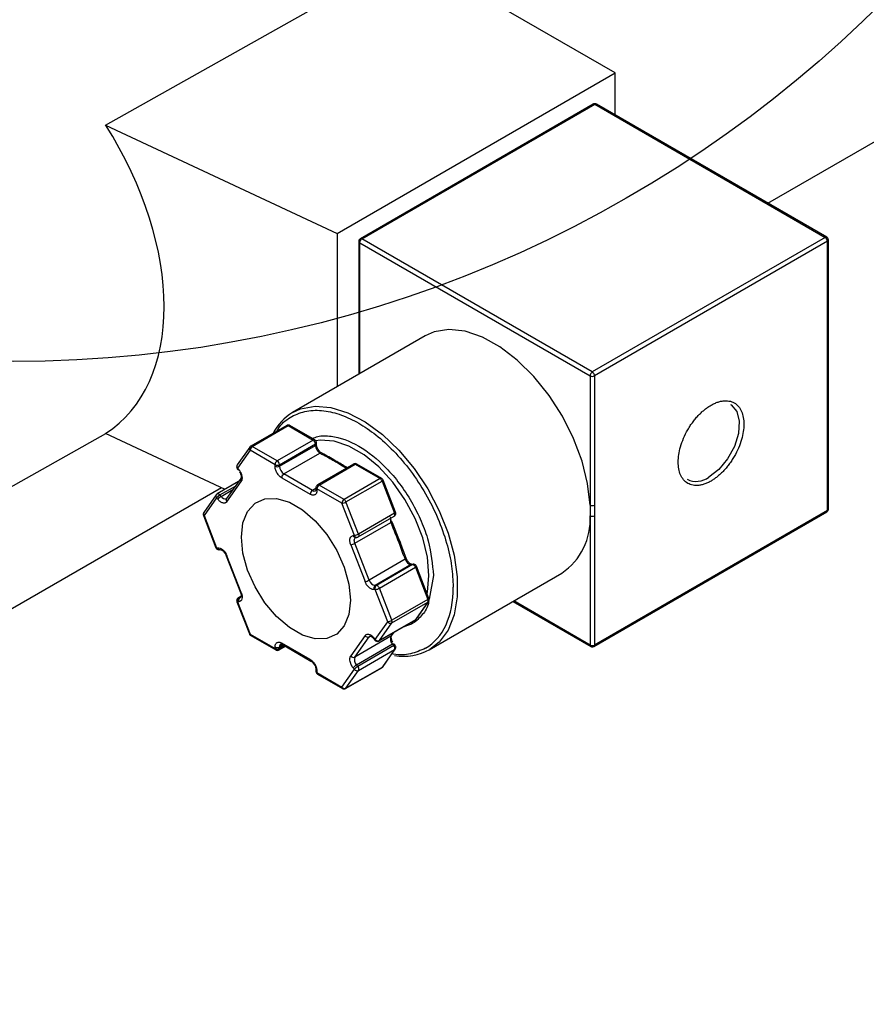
# Model space of a CAD drawing. Header units: inches. Extents: x 3 to 129, y 3 to 99.
# Tile 26 of 32: x 122.15 to 124.84, y 71.03 to 74.15. Entities that reach past the tile are written whole.
import ezdxf

# ---------------------------------------------------------------- set-up
doc = ezdxf.new("R2010")
doc.units = ezdxf.units.IN
doc.header["$LTSCALE"] = 12
doc.header["$MEASUREMENT"] = 0
doc.layers.add('TEXT', color=140, linetype='Continuous', lineweight=25)

msp = doc.modelspace()

# ---------------------------------------------------------------- linework, layer by layer
for p, q in [((122.4229, 73.8187), (123.3898, 74.3612)), ((124.0429, 73.9842), (123.5762, 74.2536)), ((124.5285, 73.5704), (125.5208, 74.1432)), ((123.159, 73.4739), (124.0429, 73.9842)), ((124.0429, 73.8507), (124.0429, 73.9842)), ((123.9733, 73.8851), (123.2328, 73.4575)), ((123.2378, 73.4571), (123.9783, 73.8846)), ((123.9783, 73.8846), (124.7109, 73.4617)), ((124.7159, 73.4622), (123.9833, 73.8851)), ((122.4229, 73.8187), (123.159, 73.4739)), ((123.159, 73.4739), (123.159, 72.9871)), ((123.2278, 73.4489), (123.2278, 73.0268)), ((123.2307, 73.4448), (123.9632, 73.0219)), ((123.2307, 73.0284), (123.2307, 73.4448)), ((123.9703, 73.0342), (123.2378, 73.4571)), ((124.7109, 73.4617), (123.9703, 73.0342)), ((124.7179, 73.4494), (123.9774, 73.0219)), ((124.7179, 72.5943), (124.7179, 73.4494)), ((124.7209, 72.5983), (124.7209, 73.4535)), ((123.4385, 73.1484), (123.0171, 72.9051)), ((123.9632, 73.0219), (123.9632, 72.6111)), ((123.9774, 73.0219), (123.9774, 72.6111)), ((122.9988, 72.8642), (122.8842, 72.7981)), ((122.8892, 72.7976), (123.0038, 72.8638)), ((123.0038, 72.8638), (123.0831, 72.8179)), ((123.0881, 72.8184), (123.0088, 72.8642)), ((121.9036, 72.5472), (122.4236, 72.8386)), ((122.8025, 72.6611), (122.4229, 72.8389)), ((122.881, 72.7952), (122.8414, 72.7388)), ((122.9686, 72.7518), (122.8892, 72.7976)), ((123.0831, 72.8179), (122.9686, 72.7518)), ((122.9756, 72.7396), (123.0902, 72.8057)), ((122.9756, 72.7347), (123.0902, 72.8008)), ((123.0902, 72.8057), (123.0902, 72.8008)), ((123.0931, 72.8049), (123.0931, 72.8098)), ((122.8821, 72.7854), (122.8425, 72.7289)), ((122.9615, 72.7396), (122.8821, 72.7854)), ((122.9898, 72.7102), (123.1043, 72.7763)), ((123.1043, 72.7763), (123.1115, 72.7721)), ((123.1165, 72.7726), (123.1093, 72.7768)), ((122.8417, 72.7267), (122.8454, 72.7222)), ((122.8425, 72.7289), (122.8461, 72.7243)), ((122.9615, 72.7347), (122.9615, 72.7396)), ((122.9756, 72.7347), (122.9756, 72.7396)), ((123.2113, 72.7415), (123.0968, 72.6754)), ((123.1018, 72.6749), (123.2163, 72.7411)), ((123.1879, 72.7281), (123.1887, 72.7285)), ((123.1879, 72.7281), (123.1879, 72.728)), ((123.2163, 72.7411), (123.2957, 72.6952)), ((123.3007, 72.6957), (123.2213, 72.7415)), ((122.8528, 72.6962), (122.8074, 72.6317)), ((122.9827, 72.6979), (123.0735, 72.6455)), ((123.0805, 72.6578), (122.9898, 72.7102)), ((123.2957, 72.6952), (123.1811, 72.6291)), ((122.7914, 72.6663), (119.9489, 71.0253)), ((122.8456, 72.6859), (122.7779, 72.6469)), ((122.7865, 72.6433), (122.8354, 72.6715)), ((122.8085, 72.6218), (122.8539, 72.6864)), ((123.0918, 72.6642), (123.0805, 72.6578)), ((123.0918, 72.6668), (123.0918, 72.6619)), ((123.0947, 72.6627), (123.0947, 72.6578)), ((123.174, 72.6169), (123.0947, 72.6627)), ((123.1811, 72.6291), (123.1018, 72.6749)), ((123.1872, 72.6215), (123.3018, 72.6876)), ((123.3018, 72.6876), (123.3415, 72.5854)), ((123.3447, 72.5884), (123.305, 72.6907)), ((122.7748, 72.644), (122.7351, 72.5875)), ((122.7759, 72.6342), (122.7362, 72.5777)), ((122.7795, 72.6296), (122.7759, 72.6342)), ((122.7902, 72.6387), (122.7865, 72.6433)), ((122.7902, 72.6387), (122.8275, 72.6603)), ((123.2137, 72.5146), (123.174, 72.6169)), ((123.2269, 72.5192), (123.1872, 72.6215)), ((123.9774, 72.6111), (123.9774, 72.5775)), ((122.7339, 72.5782), (122.7736, 72.4759)), ((122.7362, 72.5777), (122.7759, 72.4754)), ((123.2258, 72.51), (123.3403, 72.5762)), ((123.3415, 72.5854), (123.2269, 72.5192)), ((123.9632, 72.5775), (123.9632, 72.1667)), ((123.9753, 72.1622), (124.7159, 72.5897)), ((124.7179, 72.5943), (123.9774, 72.1667)), ((123.9774, 72.5775), (123.9774, 72.1667)), ((123.2155, 72.4899), (123.33, 72.556)), ((123.33, 72.556), (123.3336, 72.5468)), ((123.3368, 72.5498), (123.3332, 72.5591)), ((123.3572, 72.499), (123.3369, 72.5497)), ((123.21, 72.5143), (123.2137, 72.5146)), ((123.218, 72.5084), (123.2217, 72.5087)), ((122.7759, 72.4754), (122.7795, 72.4758)), ((123.2023, 72.4853), (123.2477, 72.3683)), ((123.2609, 72.373), (123.2155, 72.4899)), ((122.7838, 72.4696), (122.7875, 72.4699)), ((122.8036, 72.4562), (122.8061, 72.4505)), ((122.8063, 72.4505), (122.8517, 72.3336)), ((122.8539, 72.3331), (122.8085, 72.4501)), ((123.3718, 72.4484), (123.3754, 72.4391)), ((123.3786, 72.4422), (123.375, 72.4515)), ((123.3754, 72.4391), (123.2609, 72.373)), ((123.3947, 72.422), (123.2802, 72.3558)), ((123.3984, 72.4223), (123.2838, 72.3562)), ((123.2935, 72.3476), (123.4081, 72.4137)), ((123.3786, 72.4421), (123.3786, 72.4422)), ((123.3813, 72.4365), (123.3787, 72.4422)), ((123.3947, 72.422), (123.3984, 72.4223)), ((123.401, 72.4231), (123.3974, 72.4228)), ((123.4081, 72.4137), (123.4477, 72.3115)), ((123.4509, 72.3145), (123.4113, 72.4168)), ((123.4651, 72.3872), (123.4514, 72.3121)), ((123.452, 72.1517), (123.8735, 72.395)), ((123.2838, 72.3562), (123.2802, 72.3558)), ((122.8537, 72.3219), (122.8445, 72.3166)), ((122.846, 72.317), (122.8537, 72.3214)), ((122.8497, 72.3173), (122.8521, 72.3188)), ((123.2803, 72.343), (123.2766, 72.3426)), ((123.32, 72.2407), (123.2803, 72.343)), ((123.3332, 72.2453), (123.2935, 72.3476)), ((122.8402, 72.3043), (122.8799, 72.202)), ((122.8461, 72.3041), (122.8425, 72.3038)), ((122.8425, 72.3038), (122.8821, 72.2015)), ((122.8497, 72.3173), (122.846, 72.317)), ((123.4477, 72.3115), (123.3332, 72.2453)), ((123.3332, 72.2372), (123.4477, 72.3033)), ((123.4477, 72.3033), (123.4081, 72.2468)), ((123.4101, 72.2487), (123.4498, 72.3052)), ((123.7178, 72.3051), (123.9653, 72.1622)), ((123.9632, 72.1667), (123.7207, 72.3068)), ((123.2803, 72.1842), (123.32, 72.2407)), ((123.2924, 72.1797), (123.4069, 72.2458)), ((123.4081, 72.2468), (123.2935, 72.1807)), ((123.2935, 72.1807), (123.3332, 72.2372)), ((123.383, 72.2288), (123.3685, 72.2236)), ((122.8821, 72.2015), (122.9615, 72.1557)), ((122.8842, 72.197), (122.9636, 72.1512)), ((123.2477, 72.1966), (123.2023, 72.132)), ((123.33, 72.1946), (123.2155, 72.1285)), ((123.2155, 72.1285), (123.2609, 72.193)), ((123.2609, 72.193), (123.2639, 72.1948)), ((123.3336, 72.1997), (123.33, 72.1946)), ((123.3321, 72.1965), (123.3357, 72.2016)), ((123.3391, 72.2076), (123.3336, 72.1997)), ((123.3364, 72.2029), (123.3391, 72.2066)), ((122.9736, 72.1512), (122.994, 72.163)), ((122.9869, 72.1671), (122.9756, 72.1606)), ((122.9911, 72.1647), (122.9756, 72.1557)), ((123.0735, 72.1205), (122.9827, 72.1729)), ((122.9848, 72.1683), (123.0755, 72.1159)), ((123.3352, 72.1693), (123.2206, 72.1032)), ((123.3389, 72.1647), (123.2243, 72.0986)), ((123.2759, 72.1866), (123.2796, 72.1821)), ((123.2766, 72.1888), (123.2803, 72.1842)), ((123.3352, 72.1693), (123.3389, 72.1647)), ((123.3431, 72.166), (123.3395, 72.1705)), ((122.9615, 72.1557), (122.9615, 72.1606)), ((122.9756, 72.1557), (122.9756, 72.1606)), ((123.2269, 72.086), (123.3415, 72.1521)), ((123.3415, 72.1521), (123.3018, 72.0956)), ((123.3038, 72.0975), (123.3435, 72.154)), ((123.2243, 72.0986), (123.2206, 72.1032)), ((123.0918, 72.0878), (123.0918, 72.0829)), ((123.0947, 72.0837), (123.0947, 72.0789)), ((123.0947, 72.0789), (123.174, 72.033)), ((123.0968, 72.0743), (123.1761, 72.0285)), ((123.174, 72.033), (123.2137, 72.0895)), ((123.1861, 72.0285), (123.3007, 72.0946)), ((123.3018, 72.0956), (123.1872, 72.0295)), ((123.1872, 72.0295), (123.2269, 72.086)), ((123.2137, 72.0895), (123.21, 72.0941))]:
    msp.add_line(p, q)
at = {"flags": 128}
for points in [[(123.9632, 72.6111), (123.9555, 72.6795), (123.9379, 72.751), (123.911, 72.8231), (123.8757, 72.8935), (123.8331, 72.9599), (123.7846, 73.0201), (123.7319, 73.0721), (123.6767, 73.1141), (123.6208, 73.1449), (123.5661, 73.1633), (123.5143, 73.1688), (123.4672, 73.1611), (123.4385, 73.1484)], [(123.017, 72.9051), (123.0428, 72.9168), (123.0888, 72.9253), (123.1395, 72.9211), (123.1933, 72.9042), (123.2484, 72.8753), (123.303, 72.8352), (123.3555, 72.7852), (123.404, 72.727), (123.4471, 72.6624), (123.4834, 72.5935), (123.5117, 72.5225), (123.5311, 72.4517), (123.5409, 72.3834), (123.5409, 72.3197), (123.5311, 72.2627), (123.5117, 72.2143), (123.4834, 72.176), (123.4534, 72.1525)], [(124.4094, 72.9312), (124.4121, 72.9295), (124.4296, 72.9087), (124.4375, 72.8774), (124.4348, 72.839), (124.422, 72.7977), (124.4003, 72.758), (124.3722, 72.7242), (124.3406, 72.6999)], [(123.4449, 72.3301), (123.4459, 72.3347), (123.4509, 72.3872), (123.4459, 72.4454), (123.431, 72.5069), (123.4069, 72.569), (123.3747, 72.629), (123.3357, 72.6842), (123.2917, 72.7323), (123.2445, 72.7711), (123.1963, 72.7989), (123.1492, 72.8145), (123.1052, 72.8173), (123.0908, 72.8152)], [(122.8425, 72.7289), (122.8419, 72.728), (122.8416, 72.7273), (122.8417, 72.7268), (122.8417, 72.7267)], [(122.8461, 72.7243), (122.8456, 72.7234), (122.8453, 72.7227), (122.8454, 72.7222), (122.8454, 72.7222)], [(123.2017, 72.309), (123.1966, 72.2639), (123.1818, 72.2273), (123.158, 72.2013), (123.1267, 72.1873), (123.0896, 72.1862), (123.049, 72.1981), (123.0072, 72.2223), (122.9665, 72.2573), (122.9295, 72.3012), (122.8982, 72.3513), (122.8744, 72.4048), (122.8595, 72.4585), (122.8545, 72.5094), (122.8595, 72.5545), (122.8744, 72.5911), (122.8982, 72.6171), (122.9295, 72.6311), (122.9665, 72.6322), (123.0072, 72.6203), (123.049, 72.5961), (123.0896, 72.5611), (123.1267, 72.5173), (123.158, 72.4671), (123.1818, 72.4136), (123.1966, 72.3599), (123.2017, 72.309)], [(122.7362, 72.5777), (122.7351, 72.5777), (122.7344, 72.5778), (122.734, 72.5781), (122.7339, 72.5782)], [(123.3403, 72.5762), (123.3409, 72.5766), (123.3417, 72.5775), (123.3422, 72.5788), (123.3424, 72.5802), (123.3424, 72.5818), (123.342, 72.5836), (123.3415, 72.5854)], [(123.3415, 72.5854), (123.3427, 72.5861), (123.3437, 72.5869), (123.3444, 72.5875), (123.3447, 72.5881), (123.3447, 72.5884)], [(123.331, 72.5596), (123.332, 72.5596), (123.3328, 72.5595), (123.3332, 72.5592), (123.3332, 72.5591)], [(123.2155, 72.4899), (123.2143, 72.4935), (123.2137, 72.497), (123.2136, 72.5002), (123.2141, 72.5031), (123.215, 72.5056), (123.2165, 72.5074), (123.2177, 72.5083)], [(123.2217, 72.5087), (123.2213, 72.5087), (123.2212, 72.5087)], [(123.2269, 72.5192), (123.2275, 72.5174), (123.2278, 72.5157), (123.2278, 72.5141), (123.2276, 72.5126), (123.2271, 72.5114), (123.2264, 72.5105), (123.2258, 72.51)], [(122.7736, 72.4759), (122.7737, 72.4758), (122.7741, 72.4756), (122.7748, 72.4754), (122.7759, 72.4754)], [(122.7833, 72.4695), (122.7835, 72.4696), (122.7838, 72.4696)], [(122.8085, 72.4501), (122.8075, 72.4501), (122.8067, 72.4502), (122.8063, 72.4505), (122.8063, 72.4505)], [(123.3718, 72.4484), (123.3731, 72.4492), (123.374, 72.4499), (123.3747, 72.4506), (123.375, 72.4511), (123.375, 72.4515)], [(123.3754, 72.4391), (123.3767, 72.4399), (123.3776, 72.4406), (123.3783, 72.4413), (123.3786, 72.4418), (123.3786, 72.4421)], [(123.3947, 72.422), (123.3962, 72.4226), (123.3974, 72.4228)], [(123.3984, 72.4223), (123.3998, 72.4229), (123.401, 72.4231)], [(123.401, 72.4231), (123.4014, 72.4232), (123.4017, 72.4232)], [(122.8526, 72.3182), (122.8519, 72.3179), (122.8497, 72.3173)], [(122.8517, 72.3336), (122.8517, 72.3335), (122.8521, 72.3332), (122.8528, 72.3331), (122.8539, 72.3331)], [(122.8425, 72.3038), (122.8414, 72.3038), (122.8407, 72.3039), (122.8403, 72.3042), (122.8402, 72.3043)], [(122.8445, 72.3166), (122.8449, 72.3167), (122.846, 72.317)], [(123.4477, 72.3115), (123.449, 72.3122), (123.45, 72.313), (123.4506, 72.3136), (123.4509, 72.3142), (123.4509, 72.3145)], [(123.4498, 72.3051), (123.449, 72.3042), (123.4477, 72.3033)], [(123.4081, 72.2468), (123.4075, 72.2462), (123.4069, 72.2458), (123.4069, 72.2458)], [(123.4081, 72.2468), (123.4093, 72.2478), (123.4101, 72.2487)], [(122.8799, 72.202), (122.8799, 72.2019), (122.8803, 72.2016), (122.8811, 72.2015), (122.8821, 72.2015)], [(123.2609, 72.193), (123.2625, 72.1947), (123.2633, 72.1952)], [(123.33, 72.1946), (123.3313, 72.1955), (123.3321, 72.1965)], [(123.2759, 72.1866), (123.2759, 72.1867), (123.2758, 72.1872), (123.2761, 72.1879), (123.2766, 72.1888)], [(123.2796, 72.1821), (123.2795, 72.1821), (123.2795, 72.1826), (123.2798, 72.1833), (123.2803, 72.1842)], [(123.3352, 72.1693), (123.3365, 72.17), (123.3376, 72.1705), (123.3385, 72.1707), (123.3392, 72.1707), (123.3395, 72.1705)], [(123.3389, 72.1647), (123.3402, 72.1654), (123.3413, 72.1659), (123.3422, 72.1662), (123.3428, 72.1661), (123.3431, 72.166)], [(123.3435, 72.1539), (123.3427, 72.153), (123.3415, 72.1521)], [(123.3018, 72.0956), (123.3013, 72.095), (123.3007, 72.0946), (123.3007, 72.0946)], [(123.3018, 72.0956), (123.303, 72.0966), (123.3038, 72.0975)]]:
    msp.add_lwpolyline(points, dxfattribs=at)
for centre, radius, start, end in [((123.9754, 73.8805), 0.00503, 54.3824, 114.3071), ((123.9812, 73.8805), 0.00503, 65.6929, 125.6176), ((123.2328, 73.4494), 0.00503, 185.7113, 245.6239), ((123.246, 73.4441), 0.0154, 122.6055, 177.3945), ((123.2348, 73.4531), 0.00493, 53.7016, 115.0199), ((124.7138, 73.4576), 0.00503, 65.7395, 125.6135), ((124.7026, 73.4487), 0.0154, 2.6055, 57.3945), ((124.716, 73.4539), 0.00493, 293.6951, 354.9998), ((123.9786, 73.0212), 0.0154, 122.6055, 177.3945), ((123.9703, 73.0356), 0.0154, 242.6097, 297.3903), ((123.962, 73.0212), 0.0154, 2.6055, 57.3945), ((123.0987, 72.7676), 0.1599, 120.7061, 153.2983), ((123.0008, 72.8596), 0.00505, 54.5328, 114.1568), ((123.0067, 72.8597), 0.00503, 65.6929, 125.6176), ((123.0861, 72.8138), 0.00503, 65.7395, 125.6135), ((122.8878, 72.791), 0.008, 147.9866, 224.6371), ((122.8975, 72.7847), 0.0154, 122.6055, 177.3945), ((122.8863, 72.7935), 0.00506, 54.5408, 114.0615), ((123.0748, 72.805), 0.0154, 2.6055, 57.3945), ((123.0882, 72.8102), 0.00493, 293.6951, 354.9998), ((123.0881, 72.8054), 0.00505, 294.4543, 353.3964), ((123.1209, 72.8022), 0.0307, 182.6055, 237.3945), ((123.1073, 72.7722), 0.00506, 66.916, 125.5102), ((123.1145, 72.7682), 0.00493, 64.9578, 126.3004), ((122.8485, 72.7346), 0.00828, 149.7678, 223.1186), ((122.9769, 72.7389), 0.0154, 122.6055, 177.3945), ((122.9686, 72.7532), 0.0154, 242.6097, 297.3903), ((122.9686, 72.7483), 0.0154, 242.6097, 297.3903), ((122.9603, 72.7389), 0.0154, 2.6055, 57.3945), ((123.0063, 72.7361), 0.0307, 182.6055, 237.3945), ((123.2134, 72.737), 0.00503, 54.3824, 114.3071), ((123.2192, 72.737), 0.00503, 65.6929, 125.6176), ((122.8596, 72.692), 0.008, 148.2694, 224.6169), ((122.9981, 72.6972), 0.0154, 122.6055, 177.3945), ((123.2986, 72.6912), 0.00503, 65.7395, 125.6135), ((123.2874, 72.6823), 0.0153, 20.2271, 57.362), ((124.3007, 72.7526), 0.0661, 244.1515, 307.1445), ((123.0968, 72.6673), 0.00503, 185.7113, 245.6239), ((123.11, 72.662), 0.0154, 122.6055, 177.3945), ((123.0988, 72.671), 0.00493, 53.7016, 115.0199), ((123.3002, 72.6925), 0.00507, 287.8957, 339.7367), ((122.7816, 72.6398), 0.008, 147.9866, 224.6371), ((122.8056, 72.6103), 0.0381, 120.1044, 141.2295), ((122.78, 72.6423), 0.00506, 54.5408, 114.0615), ((122.8093, 72.6057), 0.0381, 120.1044, 141.2295), ((122.7762, 72.6353), 0.013, 37.9787, 58.8941), ((122.8036, 72.6466), 0.0156, 210.2117, 282.5859), ((122.8146, 72.6275), 0.00828, 149.7678, 223.1186), ((123.0888, 72.6448), 0.0154, 122.6055, 177.3945), ((123.0864, 72.666), 0.0101, 234.467, 293.3425), ((123.0968, 72.6624), 0.00503, 185.6948, 245.6253), ((123.1894, 72.6162), 0.0154, 122.6055, 177.3945), ((123.1682, 72.6546), 0.0382, 278.7779, 299.8905), ((123.1728, 72.6162), 0.0153, 20.2271, 57.362), ((123.9703, 72.6248), 0.0154, 242.6097, 297.3903), ((122.7422, 72.5834), 0.00828, 149.7678, 223.1186), ((123.3495, 72.5648), 0.0214, 167.5584, 204.1806), ((123.7563, 72.5659), 0.2073, 304.4336, 3.1987), ((123.9703, 72.5912), 0.0154, 242.6097, 297.3903), ((124.713, 72.5937), 0.00493, 305.0133, 6.2988), ((124.7159, 72.5988), 0.00503, 294.3747, 354.3052), ((123.3285, 72.5609), 0.00507, 287.8957, 339.7367), ((123.3321, 72.5516), 0.00507, 287.8957, 339.7367), ((123.2178, 72.5164), 0.00801, 195.3838, 271.7381), ((123.2079, 72.5523), 0.0382, 278.7779, 299.8905), ((123.2217, 72.5171), 0.00839, 197.1077, 266.3954), ((122.7839, 72.4779), 0.00841, 197.1535, 265.6323), ((122.7873, 72.4779), 0.00801, 195.3838, 271.7381), ((123.1965, 72.523), 0.0382, 278.7779, 299.8905), ((123.3983, 72.4454), 0.0237, 195.4735, 261.3993), ((123.3986, 72.4162), 0.00614, 57.6507, 92.3578), ((123.3937, 72.4084), 0.0153, 20.2271, 57.362), ((123.4065, 72.4185), 0.00507, 287.8957, 339.7367), ((123.2418, 72.406), 0.0382, 278.7779, 299.8905), ((123.2837, 72.3793), 0.0237, 195.4735, 261.3993), ((123.2866, 72.347), 0.0109, 126.0232, 203.9762), ((123.2902, 72.3474), 0.0109, 126.0232, 203.9762), ((123.2841, 72.35), 0.00614, 57.6507, 92.3578), ((123.2791, 72.3423), 0.0153, 20.2271, 57.362), ((123.2745, 72.3807), 0.0382, 278.7779, 299.8905), ((122.8524, 72.3082), 0.0109, 126.0232, 203.9762), ((122.8561, 72.3086), 0.0109, 126.0232, 203.9762), ((123.4396, 72.3074), 0.00913, 333.4364, 26.5636), ((123.3142, 72.2784), 0.0382, 278.7779, 299.8905), ((123.3288, 72.2471), 0.0109, 216.0257, 293.972), ((123.325, 72.2412), 0.00913, 333.4364, 26.5636), ((122.8869, 72.2009), 0.0048, 172.7442, 235.9436), ((123.2564, 72.203), 0.0109, 216.0257, 293.972), ((123.3521, 72.1859), 0.0237, 158.6054, 224.5239), ((123.3305, 72.2052), 0.00633, 299.5631, 338.7582), ((122.9851, 72.1618), 0.00958, 123.8143, 187.2801), ((122.9875, 72.1723), 0.0048, 172.7442, 235.9436), ((123.2891, 72.1906), 0.0109, 216.0257, 293.972), ((123.2906, 72.1827), 0.00349, 300.0447, 325.5381), ((123.3304, 72.1564), 0.0119, 338.6054, 44.5239), ((123.9703, 72.1804), 0.0154, 242.6097, 297.3903), ((123.9681, 72.1662), 0.00493, 173.6969, 235.0335), ((123.9724, 72.1662), 0.00503, 305.7263, 5.6179), ((122.9686, 72.1743), 0.0154, 242.6097, 297.3903), ((122.9686, 72.1694), 0.0154, 242.6097, 297.3903), ((122.9664, 72.1552), 0.00493, 173.6969, 235.0335), ((122.9706, 72.1552), 0.00503, 305.7263, 5.6179), ((123.2111, 72.1384), 0.0109, 216.0257, 293.972), ((123.3712, 72.2991), 0.1681, 259.9435, 299.2737), ((123.0783, 72.1199), 0.00491, 173.612, 235.9683), ((123.2398, 72.0702), 0.0381, 120.1044, 141.2295), ((123.2376, 72.1198), 0.0237, 158.6054, 224.5239), ((123.0966, 72.0882), 0.00491, 184.0994, 246.3867), ((123.0968, 72.0834), 0.00503, 185.6948, 245.6253), ((123.0994, 72.0782), 0.0048, 172.7442, 235.9436), ((123.2435, 72.0656), 0.0381, 120.1044, 141.2295), ((123.2225, 72.0959), 0.0109, 216.0257, 293.972), ((123.2159, 72.0903), 0.0119, 338.6054, 44.5239), ((123.1828, 72.0394), 0.0109, 216.0257, 293.972), ((123.1789, 72.0325), 0.00493, 173.6969, 235.0335), ((123.1844, 72.0315), 0.00349, 300.0447, 325.5381)]:
    msp.add_arc(centre, radius, start, end)
msp.add_ellipse((121.9254, 73.5618), major_axis=(-0.513, 0.7124), ratio=0.633681, start_param=3.107839, end_param=4.618609)
for points, knots in [([(123.9783, 73.8864), (123.977, 73.8863), (123.9752, 73.8861), (123.9737, 73.8852), (123.9733, 73.885)], [0, 0, 0, 0, 0.753079, 1, 1, 1, 1]), ([(123.9833, 73.885), (123.9832, 73.8851), (123.9825, 73.8857), (123.9808, 73.8862), (123.9791, 73.8863), (123.9783, 73.8864)], [0, 0, 0, 0, 0.042865, 0.523345, 1, 1, 1, 1]), ([(123.2328, 73.4575), (123.2326, 73.4574), (123.2316, 73.4569), (123.2299, 73.4553), (123.2283, 73.4525), (123.2275, 73.4501), (123.2278, 73.4489), (123.2278, 73.4489)], [0, 0, 0, 0, 0.04766, 0.333944, 0.649937, 0.991819, 1, 1, 1, 1]), ([(124.7209, 73.4535), (124.7207, 73.4547), (124.7205, 73.4571), (124.7186, 73.4602), (124.7167, 73.4615), (124.7159, 73.4621)], [0, 0, 0, 0, 0.35266, 0.694337, 1, 1, 1, 1]), ([(122.9682, 72.8466), (122.9707, 72.851), (122.9823, 72.8715), (123.014, 72.8944), (123.0614, 72.9125), (123.1154, 72.9134), (123.1714, 72.8997), (123.2275, 72.8733), (123.2836, 72.835), (123.3396, 72.784), (123.3935, 72.7207), (123.4415, 72.6479), (123.4806, 72.5699), (123.5083, 72.4917), (123.525, 72.4173), (123.527, 72.3726), (123.528, 72.3508)], [0, 0, 0, 0, 0.021488, 0.100279, 0.17907, 0.256224, 0.330298, 0.400186, 0.470074, 0.544148, 0.621302, 0.700093, 0.778884, 0.856038, 0.930112, 1, 1, 1, 1]), ([(124.3477, 72.6876), (124.3458, 72.6866), (124.342, 72.6845), (124.3364, 72.6818), (124.3309, 72.6794), (124.3254, 72.6775), (124.3199, 72.6759), (124.3146, 72.6747), (124.3077, 72.6736), (124.2996, 72.6732), (124.2904, 72.6741), (124.2818, 72.6764), (124.2711, 72.6813), (124.2598, 72.6909), (124.2503, 72.7067), (124.2446, 72.7259), (124.2428, 72.7475), (124.2446, 72.7713), (124.2503, 72.797), (124.2598, 72.8239), (124.2711, 72.8464), (124.2818, 72.8637), (124.2904, 72.876), (124.2996, 72.8875), (124.309, 72.8978), (124.3185, 72.9071), (124.3281, 72.9153), (124.3378, 72.9225), (124.3444, 72.9265), (124.3477, 72.9285)], [0, 0, 0, 0, 0.017277, 0.03443, 0.05151, 0.068566, 0.085649, 0.10281, 0.120098, 0.152252, 0.184451, 0.21729, 0.250174, 0.315809, 0.38008, 0.440025, 0.500014, 0.559959, 0.619949, 0.68422, 0.749855, 0.782693, 0.815578, 0.847732, 0.879931, 0.910075, 0.939955, 0.969839, 1, 1, 1, 1]), ([(124.3477, 72.9285), (124.3496, 72.9296), (124.3533, 72.9317), (124.3589, 72.9344), (124.3645, 72.9367), (124.37, 72.9387), (124.3754, 72.9403), (124.3808, 72.9415), (124.3876, 72.9425), (124.3957, 72.9429), (124.4049, 72.9421), (124.4135, 72.9398), (124.4242, 72.9348), (124.4355, 72.9253), (124.4451, 72.9094), (124.4508, 72.8903), (124.4526, 72.8686), (124.4508, 72.8449), (124.4451, 72.8192), (124.4355, 72.7923), (124.4242, 72.7697), (124.4135, 72.7525), (124.4049, 72.7402), (124.3957, 72.7287), (124.3863, 72.7183), (124.3768, 72.709), (124.3672, 72.7009), (124.3575, 72.6936), (124.351, 72.6896), (124.3477, 72.6876)], [0, 0, 0, 0, 0.017277, 0.0344303, 0.0515099, 0.068566, 0.0856491, 0.1028098, 0.1200976, 0.152252, 0.1844512, 0.2172898, 0.2501741, 0.3158091, 0.3800802, 0.4400248, 0.5000145, 0.559959, 0.6199487, 0.6842198, 0.7498548, 0.7826934, 0.8155778, 0.8477322, 0.8799314, 0.9100753, 0.9399546, 0.9698395, 1, 1, 1, 1]), ([(123.0038, 72.8656), (123.0024, 72.8655), (123.0007, 72.8653), (122.9992, 72.8644), (122.9988, 72.8642)], [0, 0, 0, 0, 0.753079, 1, 1, 1, 1]), ([(123.0087, 72.8642), (123.0087, 72.8643), (123.008, 72.8648), (123.0062, 72.8654), (123.0046, 72.8655), (123.0038, 72.8656)], [0, 0, 0, 0, 0.042865, 0.523345, 1, 1, 1, 1]), ([(123.0804, 72.8229), (123.086, 72.8252), (123.1037, 72.8325), (123.1521, 72.8314), (123.2273, 72.8056), (123.3034, 72.7446), (123.3587, 72.6796), (123.3967, 72.622), (123.4274, 72.5604), (123.457, 72.4794), (123.4619, 72.4235), (123.4651, 72.3872)], [0, 0, 0, 0, 0.041358, 0.131665, 0.299423, 0.467181, 0.557488, 0.649711, 0.741935, 0.832242, 1, 1, 1, 1]), ([(122.8842, 72.7981), (122.8841, 72.798), (122.8831, 72.7975), (122.8819, 72.7965), (122.8813, 72.7954), (122.8811, 72.7952)], [0, 0, 0, 0, 0.1190483, 0.8106328, 1, 1, 1, 1]), ([(123.0931, 72.8098), (123.093, 72.811), (123.0927, 72.8134), (123.0908, 72.8165), (123.089, 72.8178), (123.0881, 72.8184)], [0, 0, 0, 0, 0.35266, 0.694337, 1, 1, 1, 1]), ([(123.098, 72.789), (123.0968, 72.7914), (123.0951, 72.7947), (123.0938, 72.7993), (123.0932, 72.8024), (123.0932, 72.8041), (123.0932, 72.8048)], [0, 0, 0, 0, 0.42417, 0.58855, 0.843547, 1, 1, 1, 1]), ([(123.1093, 72.7769), (123.1085, 72.7773), (123.1069, 72.7783), (123.1041, 72.7808), (123.101, 72.7843), (123.0991, 72.7873), (123.098, 72.789)], [0, 0, 0, 0, 0.20403, 0.431819, 0.68378, 1, 1, 1, 1]), ([(123.1879, 72.7281), (123.1815, 72.7317), (123.1754, 72.7355), (123.163, 72.7431), (123.1568, 72.7469), (123.1441, 72.7542), (123.1376, 72.7578), (123.1245, 72.7649), (123.1179, 72.7685), (123.1115, 72.7721)], [0, 0, 0, 0, 0.25, 0.25, 0.5, 0.5, 0.75, 0.75, 1, 1, 1, 1]), ([(123.1929, 72.7286), (123.1814, 72.7355), (123.1561, 72.751), (123.1306, 72.765), (123.1166, 72.7726)], [0, 0, 0, 0, 0.452164, 1, 1, 1, 1]), ([(122.8414, 72.7387), (122.841, 72.738), (122.8399, 72.7363), (122.8393, 72.733), (122.8399, 72.7295), (122.8412, 72.7276), (122.8418, 72.7268)], [0, 0, 0, 0, 0.191288, 0.469679, 0.762967, 1, 1, 1, 1]), ([(122.9827, 72.6979), (122.982, 72.6983), (122.9807, 72.6991), (122.9787, 72.7006), (122.9768, 72.7023), (122.9742, 72.7048), (122.971, 72.7086), (122.9676, 72.7137), (122.9648, 72.7192), (122.9629, 72.7246), (122.9617, 72.7299), (122.9616, 72.7331), (122.9615, 72.7347)], [0, 0, 0, 0, 0.060239, 0.119994, 0.179804, 0.240207, 0.369944, 0.500129, 0.629867, 0.760052, 0.879917, 1, 1, 1, 1]), ([(123.2163, 72.7429), (123.215, 72.7428), (123.2132, 72.7426), (123.2117, 72.7417), (123.2113, 72.7415)], [0, 0, 0, 0, 0.753079, 1, 1, 1, 1]), ([(123.2213, 72.7415), (123.2212, 72.7416), (123.2205, 72.7421), (123.2188, 72.7427), (123.2171, 72.7428), (123.2163, 72.7429)], [0, 0, 0, 0, 0.042865, 0.523345, 1, 1, 1, 1]), ([(122.8461, 72.7243), (122.8467, 72.7236), (122.8478, 72.7222), (122.8494, 72.7198), (122.8509, 72.7174), (122.8527, 72.7139), (122.8546, 72.7093), (122.8562, 72.7037), (122.8569, 72.6984), (122.8567, 72.6936), (122.8557, 72.6895), (122.8545, 72.6874), (122.8539, 72.6864)], [0, 0, 0, 0, 0.060239, 0.119994, 0.179804, 0.240207, 0.369944, 0.500129, 0.629867, 0.760052, 0.879917, 1, 1, 1, 1]), ([(122.8489, 72.717), (122.8502, 72.7146), (122.8518, 72.7113), (122.8532, 72.7066), (122.8538, 72.7031), (122.8539, 72.6998), (122.8534, 72.6975), (122.8529, 72.6963), (122.8528, 72.6962), (122.8527, 72.6962)], [0, 0, 0, 0, 0.24013, 0.333188, 0.477547, 0.616956, 0.756362, 0.899518, 1, 1, 1, 1]), ([(123.305, 72.6907), (123.3044, 72.6918), (123.3034, 72.6938), (123.3015, 72.6951), (123.3006, 72.6957)], [0, 0, 0, 0, 0.525058, 1, 1, 1, 1]), ([(123.0968, 72.6754), (123.0966, 72.6753), (123.0956, 72.6748), (123.0939, 72.6732), (123.0923, 72.6704), (123.0915, 72.668), (123.0918, 72.6668), (123.0918, 72.6668)], [0, 0, 0, 0, 0.0476604, 0.3339439, 0.649937, 0.991819, 1, 1, 1, 1]), ([(122.778, 72.6469), (122.7778, 72.6468), (122.7768, 72.6463), (122.7756, 72.6453), (122.775, 72.6442), (122.7749, 72.644)], [0, 0, 0, 0, 0.119048, 0.810633, 1, 1, 1, 1]), ([(122.8075, 72.6317), (122.8074, 72.6316), (122.8073, 72.6314), (122.8071, 72.6314), (122.807, 72.6315)], [0, 0, 0, 0, 0.6704562, 1, 1, 1, 1]), ([(123.0947, 72.6578), (123.0947, 72.657), (123.0946, 72.6555), (123.0943, 72.6534), (123.0939, 72.6514), (123.093, 72.6489), (123.0913, 72.6462), (123.0886, 72.6439), (123.0852, 72.6426), (123.0814, 72.6426), (123.0775, 72.6435), (123.0748, 72.6448), (123.0735, 72.6455)], [0, 0, 0, 0, 0.060239, 0.119994, 0.179804, 0.240207, 0.369944, 0.500129, 0.629867, 0.760052, 0.879917, 1, 1, 1, 1]), ([(123.0917, 72.6619), (123.0917, 72.6615), (123.0918, 72.66), (123.0914, 72.6583), (123.0907, 72.6569), (123.0907, 72.6568), (123.0904, 72.6568), (123.0903, 72.6568)], [0, 0, 0, 0, 0.0895112, 0.3357962, 0.5887061, 0.8918195, 1, 1, 1, 1]), ([(122.8085, 72.6218), (122.8082, 72.6214), (122.8075, 72.6205), (122.8062, 72.6194), (122.8049, 72.6185), (122.8028, 72.6176), (122.7998, 72.6171), (122.7957, 72.6177), (122.7914, 72.6193), (122.7872, 72.622), (122.7831, 72.6254), (122.7807, 72.6282), (122.7795, 72.6296)], [0, 0, 0, 0, 0.060239, 0.119994, 0.179804, 0.240207, 0.369944, 0.500129, 0.629867, 0.760052, 0.879917, 1, 1, 1, 1]), ([(122.7352, 72.5875), (122.7347, 72.5868), (122.7336, 72.5851), (122.7331, 72.5818), (122.7333, 72.5792), (122.734, 72.5782), (122.734, 72.5782)], [0, 0, 0, 0, 0.249716, 0.61314, 0.996011, 1, 1, 1, 1]), ([(123.3403, 72.5762), (123.3405, 72.5763), (123.3415, 72.5768), (123.3432, 72.5784), (123.3449, 72.5812), (123.3455, 72.5847), (123.3453, 72.5874), (123.3447, 72.5884), (123.3446, 72.5885)], [0, 0, 0, 0, 0.035243, 0.246447, 0.479568, 0.731789, 0.997507, 1, 1, 1, 1]), ([(124.7159, 72.5897), (124.716, 72.5898), (124.717, 72.5903), (124.7187, 72.5919), (124.7203, 72.5947), (124.7211, 72.5971), (124.7209, 72.5983), (124.7209, 72.5983)], [0, 0, 0, 0, 0.047691, 0.333965, 0.649948, 0.991819, 1, 1, 1, 1]), ([(123.3718, 72.4484), (123.3686, 72.4566), (123.3657, 72.4649), (123.3597, 72.4815), (123.3566, 72.4898), (123.3503, 72.5062), (123.347, 72.5143), (123.3402, 72.5305), (123.3368, 72.5386), (123.3336, 72.5468)], [0, 0, 0, 0, 0.25, 0.25, 0.5, 0.5, 0.75, 0.75, 1, 1, 1, 1]), ([(123.1994, 72.4992), (123.1995, 72.5), (123.1995, 72.5017), (123.1999, 72.504), (123.2004, 72.5062), (123.2012, 72.5081), (123.2027, 72.5107), (123.2054, 72.5133), (123.2085, 72.514), (123.21, 72.5143)], [0, 0, 0, 0, 0.100742, 0.200056, 0.299052, 0.39885, 0.500544, 0.749527, 1, 1, 1, 1]), ([(123.2208, 72.5087), (123.2221, 72.5088), (123.2239, 72.509), (123.2254, 72.5098), (123.2258, 72.51)], [0, 0, 0, 0, 0.752946, 1, 1, 1, 1]), ([(123.3534, 72.5076), (123.3562, 72.5016), (123.359, 72.4955), (123.3609, 72.4893), (123.3609, 72.4892)], [0, 0, 0, 0, 0.981794, 1, 1, 1, 1]), ([(122.7736, 72.4759), (122.7742, 72.4748), (122.7752, 72.4728), (122.7778, 72.4708), (122.7804, 72.4697), (122.7821, 72.4696), (122.7829, 72.4695)], [0, 0, 0, 0, 0.295272, 0.580735, 0.791205, 1, 1, 1, 1]), ([(122.7795, 72.4758), (122.7844, 72.4762), (122.7902, 72.4738), (122.8011, 72.4641), (122.8057, 72.4573), (122.8085, 72.4501)], [0, 0, 0, 0, 0.5, 0.5, 1, 1, 1, 1]), ([(123.2023, 72.4853), (123.2019, 72.4863), (123.2012, 72.4882), (123.2004, 72.491), (123.1999, 72.4938), (123.1995, 72.4966), (123.1995, 72.4983), (123.1994, 72.4992)], [0, 0, 0, 0, 0.202242, 0.401125, 0.598875, 0.797758, 1, 1, 1, 1]), ([(123.375, 72.4513), (123.3697, 72.4662), (123.364, 72.4821), (123.3576, 72.498), (123.3572, 72.499)], [0, 0, 0, 0, 0.934419, 1, 1, 1, 1]), ([(122.788, 72.4698), (122.7881, 72.4699), (122.7882, 72.47), (122.7911, 72.4691), (122.7943, 72.4671), (122.7974, 72.4644), (122.8006, 72.4609), (122.8025, 72.4579), (122.8036, 72.4562)], [0, 0, 0, 0, 0.150397, 0.354683, 0.521721, 0.658594, 0.809992, 1, 1, 1, 1]), ([(123.3968, 72.4229), (123.3968, 72.4228), (123.3967, 72.4227), (123.3937, 72.4236), (123.3905, 72.4256), (123.3875, 72.4283), (123.3843, 72.4318), (123.3824, 72.4348), (123.3813, 72.4365)], [0, 0, 0, 0, 0.150353, 0.354649, 0.521697, 0.658577, 0.809982, 1, 1, 1, 1]), ([(123.4112, 72.4168), (123.4107, 72.4179), (123.4096, 72.42), (123.4071, 72.4219), (123.4044, 72.423), (123.4028, 72.4231), (123.4019, 72.4232)], [0, 0, 0, 0, 0.295041, 0.580598, 0.791137, 1, 1, 1, 1]), ([(123.2766, 72.3426), (123.276, 72.3426), (123.2749, 72.3425), (123.273, 72.3428), (123.2711, 72.3432), (123.2684, 72.3442), (123.2648, 72.346), (123.2605, 72.3493), (123.2564, 72.3535), (123.2529, 72.3582), (123.2498, 72.3632), (123.2484, 72.3666), (123.2477, 72.3683)], [0, 0, 0, 0, 0.060239, 0.119994, 0.179804, 0.240207, 0.369944, 0.500129, 0.629867, 0.760052, 0.879917, 1, 1, 1, 1]), ([(122.8515, 72.3336), (122.8518, 72.3331), (122.8524, 72.3317), (122.8532, 72.3288), (122.8538, 72.3254), (122.8539, 72.3221), (122.8534, 72.3197), (122.8528, 72.3184), (122.8527, 72.3182), (122.8522, 72.3182), (122.8519, 72.3182)], [0, 0, 0, 0, 0.046514, 0.133169, 0.267595, 0.397412, 0.527225, 0.66053, 0.820297, 1, 1, 1, 1]), ([(122.8446, 72.3165), (122.8444, 72.3165), (122.8434, 72.3159), (122.8417, 72.3143), (122.84, 72.3115), (122.8394, 72.308), (122.8396, 72.3053), (122.8402, 72.3043), (122.8402, 72.3042)], [0, 0, 0, 0, 0.035114, 0.246286, 0.479372, 0.731554, 0.997232, 1, 1, 1, 1]), ([(123.4503, 72.3062), (123.4498, 72.3027), (123.4466, 72.2824), (123.4262, 72.2588), (123.4045, 72.2356), (123.3873, 72.2302), (123.383, 72.2288)], [0, 0, 0, 0, 0.082613, 0.472013, 0.869677, 1, 1, 1, 1]), ([(123.4497, 72.3052), (123.4502, 72.3059), (123.4513, 72.3076), (123.4517, 72.3109), (123.4516, 72.3135), (123.4509, 72.3145), (123.4509, 72.3146)], [0, 0, 0, 0, 0.251955, 0.614486, 0.996417, 1, 1, 1, 1]), ([(123.4069, 72.2458), (123.4071, 72.2459), (123.4081, 72.2464), (123.4093, 72.2474), (123.4099, 72.2485), (123.41, 72.2488)], [0, 0, 0, 0, 0.11828, 0.8054, 1, 1, 1, 1]), ([(122.8799, 72.202), (122.8804, 72.2009), (122.8815, 72.1989), (122.8833, 72.1976), (122.8842, 72.197)], [0, 0, 0, 0, 0.525434, 1, 1, 1, 1]), ([(123.2477, 72.1966), (123.248, 72.197), (123.2487, 72.1979), (123.2499, 72.199), (123.2513, 72.1999), (123.2534, 72.2008), (123.2564, 72.2013), (123.2605, 72.2007), (123.2648, 72.1991), (123.269, 72.1964), (123.2731, 72.193), (123.2754, 72.1902), (123.2766, 72.1888)], [0, 0, 0, 0, 0.060239, 0.119994, 0.179804, 0.240207, 0.369944, 0.500129, 0.629867, 0.760052, 0.879917, 1, 1, 1, 1]), ([(123.2633, 72.1951), (123.2633, 72.1952), (123.2633, 72.1954), (123.267, 72.1944), (123.2702, 72.1924), (123.2733, 72.1897), (123.2765, 72.1862), (123.2784, 72.1831), (123.2794, 72.1815)], [0, 0, 0, 0, 0.280391, 0.45342, 0.594901, 0.710831, 0.839064, 1, 1, 1, 1]), ([(123.3312, 72.1902), (123.3311, 72.1911), (123.331, 72.1931), (123.3314, 72.1952), (123.332, 72.1964), (123.3321, 72.1965), (123.3321, 72.1965)], [0, 0, 0, 0, 0.219038, 0.50307, 0.794743, 1, 1, 1, 1]), ([(122.9615, 72.1606), (122.9615, 72.1614), (122.9616, 72.1629), (122.9618, 72.165), (122.9623, 72.167), (122.9632, 72.1695), (122.9648, 72.1722), (122.9676, 72.1745), (122.971, 72.1758), (122.9747, 72.1758), (122.9787, 72.175), (122.9814, 72.1736), (122.9827, 72.1729)], [0, 0, 0, 0, 0.060239, 0.119994, 0.179804, 0.240207, 0.369944, 0.500129, 0.629867, 0.760052, 0.879917, 1, 1, 1, 1]), ([(122.9798, 72.1698), (122.9802, 72.1699), (122.9811, 72.1702), (122.9835, 72.1689), (122.9848, 72.1683)], [0, 0, 0, 0, 0.48606, 1, 1, 1, 1]), ([(123.2796, 72.1821), (123.2797, 72.182), (123.2804, 72.1808), (123.2823, 72.1796), (123.2849, 72.1785), (123.2865, 72.1784), (123.2874, 72.1783)], [0, 0, 0, 0, 0.058079, 0.439621, 0.72093, 1, 1, 1, 1]), ([(123.2874, 72.1783), (123.2887, 72.1784), (123.2905, 72.1786), (123.292, 72.1795), (123.2924, 72.1797)], [0, 0, 0, 0, 0.755482, 1, 1, 1, 1]), ([(123.3359, 72.1757), (123.3347, 72.1781), (123.333, 72.1814), (123.3317, 72.1861), (123.3312, 72.1887), (123.3312, 72.19), (123.3312, 72.1902)], [0, 0, 0, 0, 0.471351, 0.654015, 0.937376, 1, 1, 1, 1]), ([(123.3434, 72.154), (123.3439, 72.1547), (123.345, 72.1564), (123.3455, 72.1597), (123.345, 72.1632), (123.3437, 72.1651), (123.3431, 72.1659)], [0, 0, 0, 0, 0.193016, 0.470742, 0.76333, 1, 1, 1, 1]), ([(123.9653, 72.1622), (123.9654, 72.1621), (123.9661, 72.1616), (123.9678, 72.161), (123.9695, 72.1609), (123.9703, 72.1608)], [0, 0, 0, 0, 0.042631, 0.523229, 1, 1, 1, 1]), ([(123.9703, 72.1608), (123.9716, 72.1609), (123.9734, 72.1611), (123.9749, 72.162), (123.9753, 72.1622)], [0, 0, 0, 0, 0.753031, 1, 1, 1, 1]), ([(122.9636, 72.1512), (122.9636, 72.1511), (122.9644, 72.1506), (122.9661, 72.15), (122.9677, 72.1499), (122.9686, 72.1498)], [0, 0, 0, 0, 0.042631, 0.523229, 1, 1, 1, 1]), ([(122.9686, 72.1498), (122.9699, 72.1499), (122.9717, 72.1501), (122.9732, 72.151), (122.9736, 72.1512)], [0, 0, 0, 0, 0.753031, 1, 1, 1, 1]), ([(123.1994, 72.1214), (123.1995, 72.1223), (123.1995, 72.1239), (123.1999, 72.1263), (123.2004, 72.1284), (123.2012, 72.1304), (123.2019, 72.1315), (123.2023, 72.132)], [0, 0, 0, 0, 0.2022423, 0.401125, 0.598875, 0.7977577, 1, 1, 1, 1]), ([(123.44, 72.1563), (123.4244, 72.1496), (123.3936, 72.1365), (123.3559, 72.1332), (123.3347, 72.1386), (123.333, 72.139)], [0, 0, 0, 0, 0.484375, 0.958684, 1, 1, 1, 1]), ([(123.0735, 72.1205), (123.0741, 72.1201), (123.0755, 72.1193), (123.0774, 72.1178), (123.0794, 72.1161), (123.082, 72.1136), (123.0852, 72.1099), (123.0886, 72.1047), (123.0913, 72.0992), (123.0933, 72.0938), (123.0945, 72.0885), (123.0946, 72.0853), (123.0947, 72.0837)], [0, 0, 0, 0, 0.060239, 0.119994, 0.179804, 0.240207, 0.369944, 0.500129, 0.629867, 0.760052, 0.879917, 1, 1, 1, 1]), ([(123.0756, 72.1158), (123.0763, 72.1154), (123.0779, 72.1144), (123.0807, 72.1119), (123.0839, 72.1084), (123.0858, 72.1054), (123.0869, 72.1037)], [0, 0, 0, 0, 0.20385, 0.43169, 0.683709, 1, 1, 1, 1]), ([(123.0869, 72.1037), (123.0881, 72.1013), (123.0898, 72.098), (123.0911, 72.0934), (123.0917, 72.0903), (123.0917, 72.0886), (123.0917, 72.0879)], [0, 0, 0, 0, 0.42417, 0.58855, 0.843547, 1, 1, 1, 1]), ([(123.21, 72.0941), (123.2094, 72.0949), (123.2081, 72.0965), (123.2064, 72.0991), (123.2049, 72.1018), (123.2035, 72.1046), (123.2017, 72.1089), (123.1998, 72.1147), (123.1996, 72.1192), (123.1994, 72.1214)], [0, 0, 0, 0, 0.100742, 0.200056, 0.299052, 0.39885, 0.500544, 0.749527, 1, 1, 1, 1]), ([(123.0918, 72.0829), (123.0919, 72.0817), (123.0922, 72.0793), (123.094, 72.0762), (123.0959, 72.0749), (123.0968, 72.0743)], [0, 0, 0, 0, 0.352439, 0.694297, 1, 1, 1, 1]), ([(123.3006, 72.0946), (123.3008, 72.0947), (123.3018, 72.0952), (123.303, 72.0962), (123.3036, 72.0973), (123.3038, 72.0976)], [0, 0, 0, 0, 0.11828, 0.8054, 1, 1, 1, 1]), ([(123.1761, 72.0285), (123.1762, 72.0284), (123.1769, 72.0279), (123.1786, 72.0273), (123.1803, 72.0272), (123.1811, 72.0271)], [0, 0, 0, 0, 0.042631, 0.523229, 1, 1, 1, 1]), ([(123.1811, 72.0271), (123.1824, 72.0272), (123.1842, 72.0274), (123.1857, 72.0283), (123.1861, 72.0285)], [0, 0, 0, 0, 0.755482, 1, 1, 1, 1])]:
    msp.add_open_spline(points, degree=3, knots=knots)
for points in [[(123.9632, 72.6111), (123.9635, 72.6054), (123.9636, 72.5997), (123.9636, 72.5941)], [(123.3281, 72.5735), (123.3281, 72.5692), (123.3291, 72.5644), (123.331, 72.5596)], [(123.9636, 72.5941), (123.9636, 72.5885), (123.9635, 72.583), (123.9632, 72.5775)], [(123.44, 72.1563), (123.4964, 72.1888), (123.528, 72.2588), (123.528, 72.3508)], [(122.8539, 72.3331), (122.8598, 72.318), (122.8563, 72.305), (122.8461, 72.3041)]]:
    msp.add_open_spline(points, degree=3)
at = {"layer": 'TEXT'}
msp.add_circle((122.1295, 76.9823), 3.9151, dxfattribs=at)

doc.saveas('drawing.dxf')
